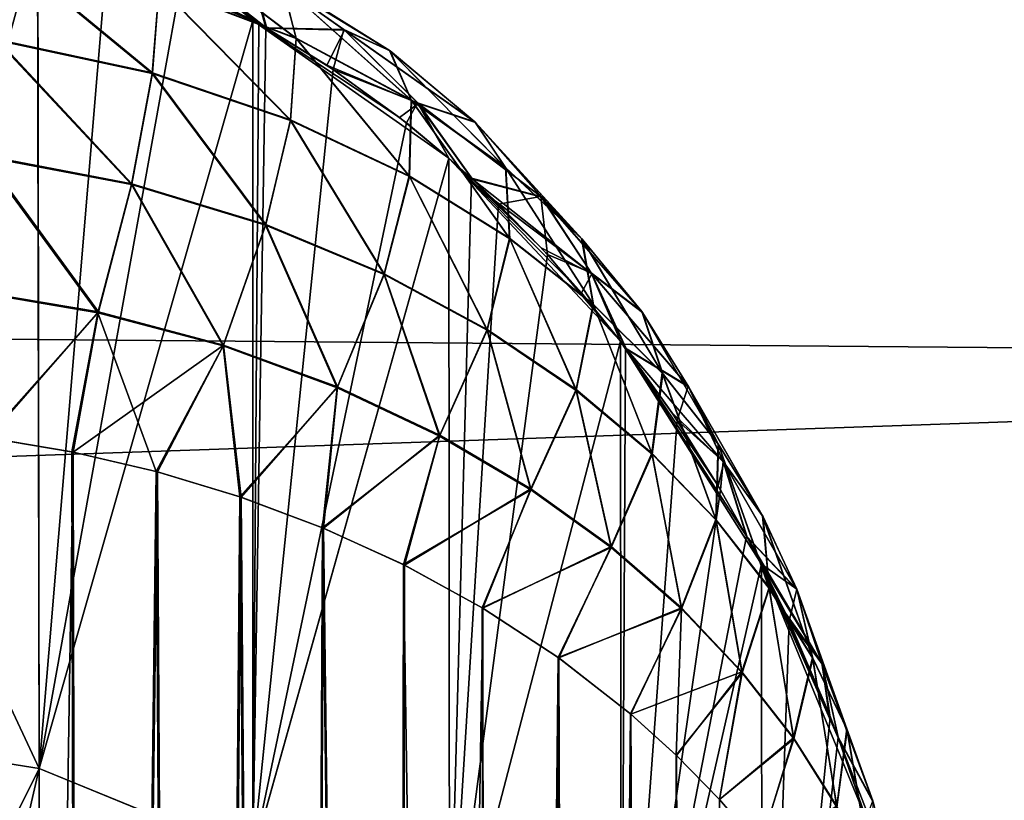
# Model space of a CAD drawing. Header units: millimetres. Extents: x -25 to 64, y -3 to 358.
# Tile 226 of 256: x 60.6 to 61.445, y 120.618 to 121.287. Entities that reach past the tile are written whole.
import ezdxf

# ---------------------------------------------------------------- set-up
doc = ezdxf.new("R2010")
doc.units = ezdxf.units.MM
doc.header["$LTSCALE"] = 52.148148
for name, color, linetype in [('242', 7, 'CONTINUOUS'), ('245', 7, 'CONTINUOUS'), ('298', 7, 'CONTINUOUS'), ('299', 7, 'CONTINUOUS'), ('300', 7, 'CONTINUOUS'), ('302', 7, 'CONTINUOUS'), ('304', 7, 'CONTINUOUS')]:
    doc.layers.add(name, color=color, linetype=linetype)

msp = doc.modelspace()

# ---------------------------------------------------------------- linework, layer by layer
at = {"layer": '242', "color": 7, "linetype": 'CONTINUOUS', "true_color": 0xaaaaaa}
for points in [[(40.9, 121.18078, -8.52285), (40.9, 122.00738, -7.24998), (62.90883, 121.87443, -7.47553), (40.9, 121.18078, -8.52285)], [(62.90883, 120.99335, -8.77503), (40.9, 121.18078, -8.52285), (62.90883, 121.87443, -7.47553), (62.90883, 120.99335, -8.77503)], [(40.9, 120.22564, -9.70235), (40.9, 121.18078, -8.52285), (62.90883, 120.99335, -8.77503), (40.9, 120.22564, -9.70235)], [(62.90883, 119.97693, -9.97164), (40.9, 120.22564, -9.70235), (62.90883, 120.99335, -8.77503), (62.90883, 119.97693, -9.97164)]]:
    msp.add_3dface(points, dxfattribs=at)
at = {"layer": '245', "color": 7, "linetype": 'CONTINUOUS', "true_color": 0xaaaaaa}
for points in [[(40.9, 122.00738, 7.24998), (40.9, 121.18078, 8.52285), (62.90883, 121.87443, 7.47553), (40.9, 122.00738, 7.24998)], [(62.90883, 121.87443, 7.47553), (40.9, 121.18078, 8.52285), (62.90883, 120.99335, 8.77503), (62.90883, 121.87443, 7.47553)], [(40.9, 121.18078, 8.52285), (40.9, 120.22564, 9.70235), (62.90883, 120.99335, 8.77503), (40.9, 121.18078, 8.52285)], [(62.90883, 120.99335, 8.77503), (40.9, 120.22564, 9.70235), (62.90883, 119.97693, 9.97164), (62.90883, 120.99335, 8.77503)]]:
    msp.add_3dface(points, dxfattribs=at)
at = {"layer": '298', "color": 7, "linetype": 'CONTINUOUS', "true_color": 0xaaaaaa}
for points in [[(60.65629, 115.96653, 5.0334), (60.57164, 120.92873, 5.01484), (60.56721, 115.95706, 5.01408), (60.65629, 115.96653, 5.0334)], [(60.64443, 120.91646, 5.03033), (60.57164, 120.92873, 5.01484), (60.65629, 115.96653, 5.0334), (60.64443, 120.91646, 5.03033)], [(60.71681, 120.89961, 5.05151), (60.64443, 120.91646, 5.03033), (60.65629, 115.96653, 5.0334), (60.71681, 120.89961, 5.05151)], [(60.74621, 115.98049, 5.06184), (60.71681, 120.89961, 5.05151), (60.65629, 115.96653, 5.0334), (60.74621, 115.98049, 5.06184)], [(60.78858, 120.87803, 5.07859), (60.71681, 120.89961, 5.05151), (60.74621, 115.98049, 5.06184), (60.78858, 120.87803, 5.07859)], [(60.82959, 115.99741, 5.09698), (60.78858, 120.87803, 5.07859), (60.74621, 115.98049, 5.06184), (60.82959, 115.99741, 5.09698)], [(60.85943, 120.85149, 5.11179), (60.78858, 120.87803, 5.07859), (60.83476, 115.99859, 5.09945), (60.85943, 120.85149, 5.11179)], [(60.83476, 115.99859, 5.09945), (60.78858, 120.87803, 5.07859), (60.82959, 115.99741, 5.09698), (60.83476, 115.99859, 5.09945)], [(60.92022, 116.02049, 5.14597), (60.85943, 120.85149, 5.11179), (60.83476, 115.99859, 5.09945), (60.92022, 116.02049, 5.14597)], [(60.92895, 120.8198, 5.15134), (60.85943, 120.85149, 5.11179), (60.92022, 116.02049, 5.14597), (60.92895, 120.8198, 5.15134)], [(61.00173, 116.04604, 5.2013), (60.92895, 120.8198, 5.15134), (60.92022, 116.02049, 5.14597), (61.00173, 116.04604, 5.2013)], [(60.99661, 120.78276, 5.19747), (60.92895, 120.8198, 5.15134), (61.00173, 116.04604, 5.2013), (60.99661, 120.78276, 5.19747)], [(61.06178, 120.74016, 5.2503), (60.99661, 120.78276, 5.19747), (61.01197, 116.04961, 5.20912), (61.06178, 120.74016, 5.2503)], [(61.01197, 116.04961, 5.20912), (60.99661, 120.78276, 5.19747), (61.00173, 116.04604, 5.2013), (61.01197, 116.04961, 5.20912)], [(61.07846, 116.0749, 5.26536), (61.06178, 120.74016, 5.2503), (61.01197, 116.04961, 5.20912), (61.07846, 116.0749, 5.26536)], [(61.12377, 120.69187, 5.30995), (61.06178, 120.74016, 5.2503), (61.07846, 116.0749, 5.26536), (61.12377, 120.69187, 5.30995)], [(61.14929, 116.10663, 5.33776), (61.12377, 120.69187, 5.30995), (61.07846, 116.0749, 5.26536), (61.14929, 116.10663, 5.33776)], [(61.16293, 120.65648, 5.35352), (61.12377, 120.69187, 5.30995), (61.14929, 116.10663, 5.33776), (61.16293, 120.65648, 5.35352)], [(61.21304, 116.14073, 5.41779), (61.16293, 120.65648, 5.35352), (61.14929, 116.10663, 5.33776), (61.21304, 116.14073, 5.41779)], [(61.20006, 120.6185, 5.40009), (61.16293, 120.65648, 5.35352), (61.21304, 116.14073, 5.41779), (61.20006, 120.6185, 5.40009)], [(61.23491, 120.57799, 5.44962), (61.20006, 120.6185, 5.40009), (61.21304, 116.14073, 5.41779), (61.23491, 120.57799, 5.44962)]]:
    msp.add_3dface(points, dxfattribs=at)
at = {"layer": '299', "color": 7, "linetype": 'CONTINUOUS', "true_color": 0xaaaaaa}
for points in [[(60.42618, 121.05153, 6.3771), (60.42618, 121.39113, 5.71597), (60.61494, 121.36206, 5.72332), (60.42618, 121.05153, 6.3771)], [(60.54476, 121.3783, -5.71915), (60.42618, 121.05153, -6.3771), (60.61532, 121.36203, -5.72319), (60.54476, 121.3783, -5.71915)], [(60.61637, 120.64491, 7.02277), (60.42618, 121.05153, 6.3771), (60.61494, 121.36206, 5.72332), (60.61637, 120.64491, 7.02277)], [(60.42618, 121.05153, -6.3771), (60.42618, 120.67537, -7.01812), (60.61532, 121.36203, -5.72319), (60.42618, 121.05153, -6.3771)], [(60.61532, 121.36203, -5.72319), (60.42618, 120.67537, -7.01812), (60.61637, 120.64488, -7.02282), (60.61532, 121.36203, -5.72319)], [(60.61637, 120.64491, 7.02277), (60.61494, 121.36206, 5.72332), (60.79982, 121.28651, 5.74174), (60.61637, 120.64491, 7.02277)], [(60.79982, 121.28651, 5.74174), (60.61494, 121.36206, 5.72332), (60.79745, 121.28781, 5.74142), (60.79982, 121.28651, 5.74174)], [(60.61532, 121.36203, -5.72319), (60.61637, 120.64488, -7.02282), (60.67475, 121.34311, -5.72785), (60.61532, 121.36203, -5.72319)], [(60.67475, 121.34311, -5.72785), (60.61637, 120.64488, -7.02282), (60.73759, 121.31764, -5.73411), (60.67475, 121.34311, -5.72785)], [(60.73759, 121.31764, -5.73411), (60.61637, 120.64488, -7.02282), (60.79978, 121.28653, -5.74172), (60.73759, 121.31764, -5.73411)], [(60.79978, 121.28653, -5.74172), (60.61637, 120.64488, -7.02282), (60.79986, 120.56988, -7.02981), (60.79978, 121.28653, -5.74172)], [(60.79986, 120.56995, 7.0297), (60.61637, 120.64491, 7.02277), (60.79982, 121.28651, 5.74174), (60.79986, 120.56995, 7.0297)], [(60.79978, 121.28653, -5.74172), (60.79986, 120.56988, -7.02981), (60.80488, 121.28371, -5.74241), (60.79978, 121.28653, -5.74172)], [(60.79986, 120.56995, 7.0297), (60.79982, 121.28651, 5.74174), (60.96785, 121.16853, 5.77028), (60.79986, 120.56995, 7.0297)], [(60.96785, 121.16853, 5.77028), (60.79982, 121.28651, 5.74174), (60.92558, 121.20339, 5.76193), (60.96785, 121.16853, 5.77028)], [(60.92558, 121.20339, 5.76193), (60.79982, 121.28651, 5.74174), (60.86337, 121.24815, 5.75104), (60.92558, 121.20339, 5.76193)], [(60.86337, 121.24815, 5.75104), (60.79982, 121.28651, 5.74174), (60.8117, 121.27986, 5.74336), (60.86337, 121.24815, 5.75104)], [(60.80488, 121.28371, -5.74241), (60.79986, 120.56988, -7.02981), (60.81102, 121.28025, -5.74326), (60.80488, 121.28371, -5.74241)], [(60.81102, 121.28025, -5.74326), (60.79986, 120.56988, -7.02981), (60.86879, 121.24453, -5.75194), (60.81102, 121.28025, -5.74326)], [(60.86879, 121.24453, -5.75194), (60.79986, 120.56988, -7.02981), (60.93162, 121.19868, -5.76302), (60.86879, 121.24453, -5.75194)], [(60.93162, 121.19868, -5.76302), (60.79986, 120.56988, -7.02981), (60.96785, 121.16855, -5.77026), (60.93162, 121.19868, -5.76302)], [(60.96785, 121.16855, -5.77026), (60.79986, 120.56988, -7.02981), (60.96846, 120.44998, -7.0434), (60.96785, 121.16855, -5.77026)], [(60.96846, 120.44988, 7.04356), (60.79986, 120.56995, 7.0297), (60.96785, 121.16853, 5.77028), (60.96846, 120.44988, 7.04356)], [(60.96785, 121.16855, -5.77026), (60.96846, 120.44998, -7.0434), (60.98728, 121.15117, -5.77441), (60.96785, 121.16855, -5.77026)], [(60.96846, 120.44988, 7.04356), (60.96785, 121.16853, 5.77028), (61.11517, 121.01137, 5.80741), (60.96846, 120.44988, 7.04356)], [(61.11517, 121.01137, 5.80741), (60.96785, 121.16853, 5.77028), (61.0817, 121.05278, 5.79774), (61.11517, 121.01137, 5.80741)], [(61.0817, 121.05278, 5.79774), (60.96785, 121.16853, 5.77028), (61.0473, 121.09154, 5.78856), (61.0817, 121.05278, 5.79774)], [(61.0473, 121.09154, 5.78856), (60.96785, 121.16853, 5.77028), (60.9882, 121.15033, 5.77459), (61.0473, 121.09154, 5.78856)], [(60.98728, 121.15117, -5.77441), (60.96846, 120.44998, -7.0434), (61.0107, 121.12902, -5.77969), (60.98728, 121.15117, -5.77441)], [(61.00805, 121.13162, 5.77902), (61.0473, 121.09154, 5.78856), (60.9882, 121.15033, 5.77459), (61.00805, 121.13162, 5.77902)], [(61.0107, 121.12902, -5.77969), (60.96846, 120.44998, -7.0434), (61.05255, 121.08585, -5.78992), (61.0107, 121.12902, -5.77969)], [(61.05255, 121.08585, -5.78992), (60.96846, 120.44998, -7.0434), (61.11521, 121.01133, -5.80742), (61.05255, 121.08585, -5.78992)], [(60.42618, 120.67537, 7.01812), (60.42618, 121.05153, 6.3771), (60.61637, 120.64491, 7.02277), (60.42618, 120.67537, 7.01812)], [(61.1159, 120.29143, 7.05942), (60.96846, 120.44988, 7.04356), (61.11517, 121.01137, 5.80741), (61.1159, 120.29143, 7.05942)], [(61.11521, 121.01133, -5.80742), (60.96846, 120.44998, -7.0434), (61.1159, 120.2914, -7.05947), (61.11521, 121.01133, -5.80742)], [(61.1159, 120.29143, 7.05942), (61.11517, 121.01137, 5.80741), (61.23625, 120.82011, 5.85131), (61.1159, 120.29143, 7.05942)], [(61.23625, 120.82011, 5.85131), (61.11517, 121.01137, 5.80741), (61.22398, 120.84334, 5.84606), (61.23625, 120.82011, 5.85131)], [(61.22398, 120.84334, 5.84606), (61.11517, 121.01137, 5.80741), (61.19904, 120.8874, 5.83604), (61.22398, 120.84334, 5.84606)], [(61.19904, 120.8874, 5.83604), (61.11517, 121.01137, 5.80741), (61.15935, 120.95017, 5.82159), (61.19904, 120.8874, 5.83604)], [(61.15935, 120.95017, 5.82159), (61.11517, 121.01137, 5.80741), (61.12035, 121.00461, 5.80898), (61.15935, 120.95017, 5.82159)], [(61.11521, 121.01133, -5.80742), (61.1159, 120.2914, -7.05947), (61.11968, 121.00549, -5.80878), (61.11521, 121.01133, -5.80742)], [(61.11968, 121.00549, -5.80878), (61.1159, 120.2914, -7.05947), (61.16376, 120.94358, -5.82313), (61.11968, 121.00549, -5.80878)], [(61.16376, 120.94358, -5.82313), (61.1159, 120.2914, -7.05947), (61.20116, 120.88382, -5.83683), (61.16376, 120.94358, -5.82313)], [(61.20116, 120.88382, -5.83683), (61.1159, 120.2914, -7.05947), (61.22349, 120.84426, -5.84583), (61.20116, 120.88382, -5.83683)], [(61.22349, 120.84426, -5.84583), (61.1159, 120.2914, -7.05947), (61.23626, 120.8201, -5.85129), (61.22349, 120.84426, -5.84583)], [(61.23667, 120.09978, 7.07692), (61.1159, 120.29143, 7.05942), (61.23625, 120.82011, 5.85131), (61.23667, 120.09978, 7.07692)], [(61.23626, 120.8201, -5.85129), (61.1159, 120.2914, -7.05947), (61.23667, 120.0997, -7.07703), (61.23626, 120.8201, -5.85129)], [(61.23667, 120.09978, 7.07692), (61.23625, 120.82011, 5.85131), (61.32615, 120.6018, 5.89962), (61.23667, 120.09978, 7.07692)], [(61.32615, 120.6018, 5.89962), (61.23625, 120.82011, 5.85131), (61.30228, 120.67076, 5.88456), (61.32615, 120.6018, 5.89962)], [(61.30228, 120.67076, 5.88456), (61.23625, 120.82011, 5.85131), (61.2939, 120.69261, 5.87975), (61.30228, 120.67076, 5.88456)], [(61.2939, 120.69261, 5.87975), (61.23625, 120.82011, 5.85131), (61.25695, 120.77819, 5.86071), (61.2939, 120.69261, 5.87975)], [(61.23626, 120.8201, -5.85129), (61.23667, 120.0997, -7.07703), (61.25999, 120.77168, -5.86217), (61.23626, 120.8201, -5.85129)], [(61.25999, 120.77168, -5.86217), (61.23667, 120.0997, -7.07703), (61.29527, 120.68912, -5.88051), (61.25999, 120.77168, -5.86217)], [(61.29527, 120.68912, -5.88051), (61.23667, 120.0997, -7.07703), (61.30192, 120.67173, -5.88434), (61.29527, 120.68912, -5.88051)], [(60.42618, 120.67537, -7.01812), (60.42618, 120.26382, -7.63702), (60.61637, 120.64488, -7.02282), (60.42618, 120.67537, -7.01812)], [(60.42618, 120.26383, 7.63702), (60.42618, 120.67537, 7.01812), (60.61637, 120.64491, 7.02277), (60.42618, 120.26383, 7.63702)], [(61.30192, 120.67173, -5.88434), (61.23667, 120.0997, -7.07703), (61.32614, 120.60184, -5.89959), (61.30192, 120.67173, -5.88434)], [(60.61637, 119.78795, 8.23238), (60.42618, 120.26383, 7.63702), (60.61637, 120.64491, 7.02277), (60.61637, 119.78795, 8.23238)], [(60.42618, 120.26382, -7.63702), (60.42618, 119.8182, -8.23185), (60.61637, 120.64488, -7.02282), (60.42618, 120.26382, -7.63702)], [(60.61637, 120.64488, -7.02282), (60.42618, 119.8182, -8.23185), (60.61637, 119.78792, -8.23242), (60.61637, 120.64488, -7.02282)], [(60.61637, 119.78795, 8.23238), (60.61637, 120.64491, 7.02277), (60.79986, 120.56995, 7.0297), (60.61637, 119.78795, 8.23238)], [(60.61637, 120.64488, -7.02282), (60.61637, 119.78792, -8.23242), (60.79986, 120.56988, -7.02981), (60.61637, 120.64488, -7.02282)]]:
    msp.add_3dface(points, dxfattribs=at)
at = {"layer": '300', "color": 7, "linetype": 'CONTINUOUS', "true_color": 0xaaaaaa}
for points in [[(60.57269, 120.92863, -5.01502), (60.64558, 120.91623, -5.03062), (60.56703, 115.95704, -5.01405), (60.57269, 120.92863, -5.01502)], [(60.56703, 115.95704, -5.01405), (60.64558, 120.91623, -5.03062), (60.6562, 115.96652, -5.03338), (60.56703, 115.95704, -5.01405)], [(60.64558, 120.91623, -5.03062), (60.71801, 120.89929, -5.05191), (60.6562, 115.96652, -5.03338), (60.64558, 120.91623, -5.03062)], [(60.6562, 115.96652, -5.03338), (60.71801, 120.89929, -5.05191), (60.74622, 115.9805, -5.06185), (60.6562, 115.96652, -5.03338)], [(60.71801, 120.89929, -5.05191), (60.78973, 120.87763, -5.07907), (60.74622, 115.9805, -5.06185), (60.71801, 120.89929, -5.05191)], [(60.74622, 115.9805, -5.06185), (60.78973, 120.87763, -5.07907), (60.8284, 115.99715, -5.09641), (60.74622, 115.9805, -5.06185)], [(60.78973, 120.87763, -5.07907), (60.86045, 120.85107, -5.11232), (60.8284, 115.99715, -5.09641), (60.78973, 120.87763, -5.07907)], [(60.8284, 115.99715, -5.09641), (60.86045, 120.85107, -5.11232), (60.83483, 115.99861, -5.09949), (60.8284, 115.99715, -5.09641)], [(60.83483, 115.99861, -5.09949), (60.86045, 120.85107, -5.11232), (60.92028, 116.0205, -5.146), (60.83483, 115.99861, -5.09949)], [(60.86045, 120.85107, -5.11232), (60.92978, 120.81939, -5.15187), (60.92028, 116.0205, -5.146), (60.86045, 120.85107, -5.11232)], [(60.92978, 120.81939, -5.15187), (60.99724, 120.78238, -5.19794), (60.92028, 116.0205, -5.146), (60.92978, 120.81939, -5.15187)], [(60.92028, 116.0205, -5.146), (60.99724, 120.78238, -5.19794), (61.00175, 116.04605, -5.20131), (60.92028, 116.0205, -5.146)], [(60.99724, 120.78238, -5.19794), (61.06224, 120.73983, -5.25071), (61.00175, 116.04605, -5.20131), (60.99724, 120.78238, -5.19794)], [(61.00175, 116.04605, -5.20131), (61.06224, 120.73983, -5.25071), (61.01122, 116.04935, -5.20854), (61.00175, 116.04605, -5.20131)], [(61.01122, 116.04935, -5.20854), (61.06224, 120.73983, -5.25071), (61.07844, 116.07489, -5.26534), (61.01122, 116.04935, -5.20854)], [(61.06224, 120.73983, -5.25071), (61.12409, 120.69159, -5.31029), (61.07844, 116.07489, -5.26534), (61.06224, 120.73983, -5.25071)], [(61.07844, 116.07489, -5.26534), (61.12409, 120.69159, -5.31029), (61.14804, 116.10602, -5.33635), (61.07844, 116.07489, -5.26534)], [(61.12409, 120.69159, -5.31029), (61.16318, 120.65623, -5.35382), (61.14804, 116.10602, -5.33635), (61.12409, 120.69159, -5.31029)], [(61.14804, 116.10602, -5.33635), (61.16318, 120.65623, -5.35382), (61.14926, 116.10661, -5.33772), (61.14804, 116.10602, -5.33635)], [(61.16318, 120.65623, -5.35382), (61.20027, 120.61829, -5.40036), (61.14926, 116.10661, -5.33772), (61.16318, 120.65623, -5.35382)], [(61.14926, 116.10661, -5.33772), (61.20027, 120.61829, -5.40036), (61.213, 116.14071, -5.41774), (61.14926, 116.10661, -5.33772)], [(61.20027, 120.61829, -5.40036), (61.23508, 120.57779, -5.44987), (61.213, 116.14071, -5.41774), (61.20027, 120.61829, -5.40036)]]:
    msp.add_3dface(points, dxfattribs=at)
at = {"layer": '302', "color": 7, "linetype": 'CONTINUOUS', "true_color": 0xaaaaaa}
for points in [[(60.82532, 121.31701, 5.45702), (60.7128, 121.36514, 5.40336), (60.83708, 121.27101, 5.3399), (60.82532, 121.31701, 5.45702)], [(60.83708, 121.27101, 5.3399), (60.7128, 121.36514, 5.40336), (60.71938, 121.31578, 5.2875), (60.83708, 121.27101, 5.3399)], [(60.71347, 121.24105, 5.18618), (60.58386, 121.34772, 5.25049), (60.57961, 121.26948, 5.152), (60.71347, 121.24105, 5.18618)], [(60.71938, 121.31578, 5.2875), (60.58386, 121.34772, 5.25049), (60.71347, 121.24105, 5.18618), (60.71938, 121.31578, 5.2875)], [(60.8117, 121.27986, 5.74336), (60.7318, 121.32029, 5.73336), (60.74209, 121.33484, 5.68977), (60.8117, 121.27986, 5.74336)], [(60.8117, 121.27986, 5.74336), (60.74209, 121.33484, 5.68977), (60.79607, 121.33661, 5.57822), (60.8117, 121.27986, 5.74336)], [(60.8785, 121.27827, 5.63968), (60.8117, 121.27986, 5.74336), (60.79607, 121.33661, 5.57822), (60.8785, 121.27827, 5.63968)], [(60.8785, 121.27827, 5.63968), (60.79607, 121.33661, 5.57822), (60.91751, 121.26038, 5.52078), (60.8785, 121.27827, 5.63968)], [(60.91751, 121.26038, 5.52078), (60.79607, 121.33661, 5.57822), (60.82532, 121.31701, 5.45702), (60.91751, 121.26038, 5.52078)], [(60.83201, 121.20085, 5.23508), (60.71938, 121.31578, 5.2875), (60.71347, 121.24105, 5.18618), (60.83201, 121.20085, 5.23508)], [(60.83708, 121.27101, 5.3399), (60.71938, 121.31578, 5.2875), (60.83201, 121.20085, 5.23508), (60.83708, 121.27101, 5.3399)], [(60.79982, 121.28651, 5.74174), (60.79745, 121.28781, 5.74142), (60.7318, 121.32029, 5.73336), (60.79982, 121.28651, 5.74174)], [(60.79982, 121.28651, 5.74174), (60.7318, 121.32029, 5.73336), (60.8117, 121.27986, 5.74336), (60.79982, 121.28651, 5.74174)], [(60.91751, 121.26038, 5.52078), (60.82532, 121.31701, 5.45702), (60.93593, 121.21794, 5.40283), (60.91751, 121.26038, 5.52078)], [(60.93593, 121.21794, 5.40283), (60.82532, 121.31701, 5.45702), (60.83708, 121.27101, 5.3399), (60.93593, 121.21794, 5.40283)], [(60.86337, 121.24815, 5.75104), (60.8117, 121.27986, 5.74336), (60.8785, 121.27827, 5.63968), (60.86337, 121.24815, 5.75104)], [(60.93409, 121.15264, 5.29456), (60.83708, 121.27101, 5.3399), (60.83201, 121.20085, 5.23508), (60.93409, 121.15264, 5.29456)], [(60.93593, 121.21794, 5.40283), (60.83708, 121.27101, 5.3399), (60.93409, 121.15264, 5.29456), (60.93593, 121.21794, 5.40283)], [(60.94197, 121.2152, 5.70605), (60.86337, 121.24815, 5.75104), (60.8785, 121.27827, 5.63968), (60.94197, 121.2152, 5.70605)], [(60.94197, 121.2152, 5.70605), (60.8785, 121.27827, 5.63968), (60.99079, 121.19895, 5.59034), (60.94197, 121.2152, 5.70605)], [(60.99079, 121.19895, 5.59034), (60.8785, 121.27827, 5.63968), (60.91751, 121.26038, 5.52078), (60.99079, 121.19895, 5.59034)], [(60.69562, 121.14571, 5.10585), (60.57961, 121.26948, 5.152), (60.56843, 121.16991, 5.07589), (60.69562, 121.14571, 5.10585)], [(60.71347, 121.24105, 5.18618), (60.57961, 121.26948, 5.152), (60.69562, 121.14571, 5.10585), (60.71347, 121.24105, 5.18618)], [(60.99079, 121.19895, 5.59034), (60.91751, 121.26038, 5.52078), (61.01698, 121.15992, 5.47234), (60.99079, 121.19895, 5.59034)], [(61.01698, 121.15992, 5.47234), (60.91751, 121.26038, 5.52078), (60.93593, 121.21794, 5.40283), (61.01698, 121.15992, 5.47234)], [(60.92558, 121.20339, 5.76193), (60.86337, 121.24815, 5.75104), (60.94197, 121.2152, 5.70605), (60.92558, 121.20339, 5.76193)], [(60.81068, 121.111, 5.14927), (60.71347, 121.24105, 5.18618), (60.69562, 121.14571, 5.10585), (60.81068, 121.111, 5.14927)], [(60.83201, 121.20085, 5.23508), (60.71347, 121.24105, 5.18618), (60.81068, 121.111, 5.14927), (60.83201, 121.20085, 5.23508)], [(60.96785, 121.16853, 5.77028), (60.92558, 121.20339, 5.76193), (60.94197, 121.2152, 5.70605), (60.96785, 121.16853, 5.77028)], [(61.02031, 121.09927, 5.36116), (60.93593, 121.21794, 5.40283), (60.93409, 121.15264, 5.29456), (61.02031, 121.09927, 5.36116)], [(61.01698, 121.15992, 5.47234), (60.93593, 121.21794, 5.40283), (61.02031, 121.09927, 5.36116), (61.01698, 121.15992, 5.47234)], [(60.9882, 121.15033, 5.77459), (60.96785, 121.16853, 5.77028), (60.94197, 121.2152, 5.70605), (60.9882, 121.15033, 5.77459)], [(60.9882, 121.15033, 5.77459), (60.94197, 121.2152, 5.70605), (61.04769, 121.13486, 5.66277), (60.9882, 121.15033, 5.77459)], [(61.04769, 121.13486, 5.66277), (60.94197, 121.2152, 5.70605), (60.99079, 121.19895, 5.59034), (61.04769, 121.13486, 5.66277)], [(60.91242, 121.06864, 5.20292), (60.83201, 121.20085, 5.23508), (60.81068, 121.111, 5.14927), (60.91242, 121.06864, 5.20292)], [(60.93409, 121.15264, 5.29456), (60.83201, 121.20085, 5.23508), (60.91242, 121.06864, 5.20292), (60.93409, 121.15264, 5.29456)], [(61.04769, 121.13486, 5.66277), (60.99079, 121.19895, 5.59034), (61.0823, 121.09894, 5.54561), (61.04769, 121.13486, 5.66277)], [(61.0823, 121.09894, 5.54561), (60.99079, 121.19895, 5.59034), (61.01698, 121.15992, 5.47234), (61.0823, 121.09894, 5.54561)], [(60.66678, 121.03589, 5.05149), (60.56843, 121.16991, 5.07589), (60.55092, 121.05535, 5.02696), (60.66678, 121.03589, 5.05149)], [(60.69562, 121.14571, 5.10585), (60.56843, 121.16991, 5.07589), (60.66678, 121.03589, 5.05149), (60.69562, 121.14571, 5.10585)], [(61.00098, 121.02088, 5.26402), (60.93409, 121.15264, 5.29456), (60.91242, 121.06864, 5.20292), (61.00098, 121.02088, 5.26402)], [(61.02031, 121.09927, 5.36116), (60.93409, 121.15264, 5.29456), (61.00098, 121.02088, 5.26402), (61.02031, 121.09927, 5.36116)], [(61.0823, 121.09894, 5.54561), (61.01698, 121.15992, 5.47234), (61.09222, 121.04253, 5.43235), (61.0823, 121.09894, 5.54561)], [(61.09222, 121.04253, 5.43235), (61.01698, 121.15992, 5.47234), (61.02031, 121.09927, 5.36116), (61.09222, 121.04253, 5.43235)], [(60.77424, 121.00733, 5.08773), (60.69562, 121.14571, 5.10585), (60.66678, 121.03589, 5.05149), (60.77424, 121.00733, 5.08773)], [(60.81068, 121.111, 5.14927), (60.69562, 121.14571, 5.10585), (60.77424, 121.00733, 5.08773), (60.81068, 121.111, 5.14927)], [(61.00805, 121.13162, 5.77902), (60.9882, 121.15033, 5.77459), (61.09064, 121.06924, 5.7361), (61.00805, 121.13162, 5.77902)], [(61.09064, 121.06924, 5.7361), (60.9882, 121.15033, 5.77459), (61.04769, 121.13486, 5.66277), (61.09064, 121.06924, 5.7361)], [(61.0473, 121.09154, 5.78856), (61.00805, 121.13162, 5.77902), (61.09064, 121.06924, 5.7361), (61.0473, 121.09154, 5.78856)], [(61.09064, 121.06924, 5.7361), (61.04769, 121.13486, 5.66277), (61.13399, 121.0361, 5.62072), (61.09064, 121.06924, 5.7361)], [(61.13399, 121.0361, 5.62072), (61.04769, 121.13486, 5.66277), (61.0823, 121.09894, 5.54561), (61.13399, 121.0361, 5.62072)], [(60.87212, 120.97152, 5.13349), (60.81068, 121.111, 5.14927), (60.77424, 121.00733, 5.08773), (60.87212, 120.97152, 5.13349)], [(60.91242, 121.06864, 5.20292), (60.81068, 121.111, 5.14927), (60.87212, 120.97152, 5.13349), (60.91242, 121.06864, 5.20292)], [(61.07726, 120.96923, 5.33039), (61.02031, 121.09927, 5.36116), (61.00098, 121.02088, 5.26402), (61.07726, 120.96923, 5.33039)], [(61.09222, 121.04253, 5.43235), (61.02031, 121.09927, 5.36116), (61.07726, 120.96923, 5.33039), (61.09222, 121.04253, 5.43235)], [(61.13399, 121.0361, 5.62072), (61.0823, 121.09894, 5.54561), (61.15143, 120.98344, 5.50631), (61.13399, 121.0361, 5.62072)], [(61.15143, 120.98344, 5.50631), (61.0823, 121.09894, 5.54561), (61.09222, 121.04253, 5.43235), (61.15143, 120.98344, 5.50631)], [(61.0817, 121.05278, 5.79774), (61.0473, 121.09154, 5.78856), (61.09064, 121.06924, 5.7361), (61.0817, 121.05278, 5.79774)], [(60.96008, 120.93005, 5.18676), (60.91242, 121.06864, 5.20292), (60.87212, 120.97152, 5.13349), (60.96008, 120.93005, 5.18676)], [(61.00098, 121.02088, 5.26402), (60.91242, 121.06864, 5.20292), (60.96008, 120.93005, 5.18676), (61.00098, 121.02088, 5.26402)], [(61.11517, 121.01137, 5.80741), (61.0817, 121.05278, 5.79774), (61.09064, 121.06924, 5.7361), (61.11517, 121.01137, 5.80741)], [(61.12035, 121.00461, 5.80898), (61.11517, 121.01137, 5.80741), (61.09064, 121.06924, 5.7361), (61.12035, 121.00461, 5.80898)], [(61.12035, 121.00461, 5.80898), (61.09064, 121.06924, 5.7361), (61.17397, 120.97212, 5.6964), (61.12035, 121.00461, 5.80898)], [(61.17397, 120.97212, 5.6964), (61.09064, 121.06924, 5.7361), (61.13399, 121.0361, 5.62072), (61.17397, 120.97212, 5.6964)], [(60.57164, 120.92873, 5.01484), (60.66678, 121.03589, 5.05149), (60.55092, 121.05535, 5.02696), (60.57164, 120.92873, 5.01484)], [(60.57164, 120.92873, 5.01484), (60.64443, 120.91646, 5.03033), (60.66678, 121.03589, 5.05149), (60.57164, 120.92873, 5.01484)], [(60.64443, 120.91646, 5.03033), (60.71681, 120.89961, 5.05151), (60.66678, 121.03589, 5.05149), (60.64443, 120.91646, 5.03033)], [(60.71681, 120.89961, 5.05151), (60.77424, 121.00733, 5.08773), (60.66678, 121.03589, 5.05149), (60.71681, 120.89961, 5.05151)], [(61.14232, 120.91464, 5.40046), (61.09222, 121.04253, 5.43235), (61.07726, 120.96923, 5.33039), (61.14232, 120.91464, 5.40046)], [(61.15143, 120.98344, 5.50631), (61.09222, 121.04253, 5.43235), (61.14232, 120.91464, 5.40046), (61.15143, 120.98344, 5.50631)], [(61.17397, 120.97212, 5.6964), (61.13399, 121.0361, 5.62072), (61.19948, 120.92274, 5.58181), (61.17397, 120.97212, 5.6964)], [(61.19948, 120.92274, 5.58181), (61.13399, 121.0361, 5.62072), (61.15143, 120.98344, 5.50631), (61.19948, 120.92274, 5.58181)], [(61.03832, 120.88409, 5.24587), (61.00098, 121.02088, 5.26402), (60.96008, 120.93005, 5.18676), (61.03832, 120.88409, 5.24587)], [(61.07726, 120.96923, 5.33039), (61.00098, 121.02088, 5.26402), (61.03832, 120.88409, 5.24587), (61.07726, 120.96923, 5.33039)], [(60.71681, 120.89961, 5.05151), (60.78858, 120.87803, 5.07859), (60.77424, 121.00733, 5.08773), (60.71681, 120.89961, 5.05151)], [(60.78858, 120.87803, 5.07859), (60.87212, 120.97152, 5.13349), (60.77424, 121.00733, 5.08773), (60.78858, 120.87803, 5.07859)], [(61.15935, 120.95017, 5.82159), (61.12035, 121.00461, 5.80898), (61.20379, 120.90734, 5.7718), (61.15935, 120.95017, 5.82159)], [(61.20379, 120.90734, 5.7718), (61.12035, 121.00461, 5.80898), (61.17397, 120.97212, 5.6964), (61.20379, 120.90734, 5.7718)], [(61.19725, 120.85783, 5.47302), (61.15143, 120.98344, 5.50631), (61.14232, 120.91464, 5.40046), (61.19725, 120.85783, 5.47302)], [(61.19948, 120.92274, 5.58181), (61.15143, 120.98344, 5.50631), (61.19725, 120.85783, 5.47302), (61.19948, 120.92274, 5.58181)], [(60.78858, 120.87803, 5.07859), (60.85943, 120.85149, 5.11179), (60.87212, 120.97152, 5.13349), (60.78858, 120.87803, 5.07859)], [(60.85943, 120.85149, 5.11179), (60.96008, 120.93005, 5.18676), (60.87212, 120.97152, 5.13349), (60.85943, 120.85149, 5.11179)], [(61.10729, 120.83451, 5.30948), (61.07726, 120.96923, 5.33039), (61.03832, 120.88409, 5.24587), (61.10729, 120.83451, 5.30948)], [(61.14232, 120.91464, 5.40046), (61.07726, 120.96923, 5.33039), (61.10729, 120.83451, 5.30948), (61.14232, 120.91464, 5.40046)], [(61.20379, 120.90734, 5.7718), (61.17397, 120.97212, 5.6964), (61.23764, 120.8608, 5.65796), (61.20379, 120.90734, 5.7718)], [(61.23764, 120.8608, 5.65796), (61.17397, 120.97212, 5.6964), (61.19948, 120.92274, 5.58181), (61.23764, 120.8608, 5.65796)], [(61.19904, 120.8874, 5.83604), (61.15935, 120.95017, 5.82159), (61.20379, 120.90734, 5.7718), (61.19904, 120.8874, 5.83604)], [(60.85943, 120.85149, 5.11179), (60.92895, 120.8198, 5.15134), (60.96008, 120.93005, 5.18676), (60.85943, 120.85149, 5.11179)], [(60.92895, 120.8198, 5.15134), (61.03832, 120.88409, 5.24587), (60.96008, 120.93005, 5.18676), (60.92895, 120.8198, 5.15134)], [(61.24295, 120.79925, 5.54721), (61.19948, 120.92274, 5.58181), (61.19725, 120.85783, 5.47302), (61.24295, 120.79925, 5.54721)], [(61.23764, 120.8608, 5.65796), (61.19948, 120.92274, 5.58181), (61.24295, 120.79925, 5.54721), (61.23764, 120.8608, 5.65796)], [(61.16754, 120.78203, 5.37653), (61.14232, 120.91464, 5.40046), (61.10729, 120.83451, 5.30948), (61.16754, 120.78203, 5.37653)], [(61.19725, 120.85783, 5.47302), (61.14232, 120.91464, 5.40046), (61.16754, 120.78203, 5.37653), (61.19725, 120.85783, 5.47302)], [(61.22398, 120.84334, 5.84606), (61.19904, 120.8874, 5.83604), (61.20379, 120.90734, 5.7718), (61.22398, 120.84334, 5.84606)], [(61.22398, 120.84334, 5.84606), (61.20379, 120.90734, 5.7718), (61.26697, 120.79795, 5.73411), (61.22398, 120.84334, 5.84606)], [(61.26697, 120.79795, 5.73411), (61.20379, 120.90734, 5.7718), (61.23764, 120.8608, 5.65796), (61.26697, 120.79795, 5.73411)], [(60.92895, 120.8198, 5.15134), (60.99661, 120.78276, 5.19747), (61.03832, 120.88409, 5.24587), (60.92895, 120.8198, 5.15134)], [(60.99661, 120.78276, 5.19747), (61.10729, 120.83451, 5.30948), (61.03832, 120.88409, 5.24587), (60.99661, 120.78276, 5.19747)], [(61.21958, 120.72715, 5.44618), (61.19725, 120.85783, 5.47302), (61.16754, 120.78203, 5.37653), (61.21958, 120.72715, 5.44618)], [(61.24295, 120.79925, 5.54721), (61.19725, 120.85783, 5.47302), (61.21958, 120.72715, 5.44618), (61.24295, 120.79925, 5.54721)], [(61.26697, 120.79795, 5.73411), (61.23764, 120.8608, 5.65796), (61.28023, 120.73926, 5.62235), (61.26697, 120.79795, 5.73411)], [(61.28023, 120.73926, 5.62235), (61.23764, 120.8608, 5.65796), (61.24295, 120.79925, 5.54721), (61.28023, 120.73926, 5.62235)], [(61.23625, 120.82011, 5.85131), (61.22398, 120.84334, 5.84606), (61.28835, 120.73439, 5.8098), (61.23625, 120.82011, 5.85131)], [(61.28835, 120.73439, 5.8098), (61.22398, 120.84334, 5.84606), (61.26697, 120.79795, 5.73411), (61.28835, 120.73439, 5.8098)], [(60.99661, 120.78276, 5.19747), (61.06178, 120.74016, 5.2503), (61.10729, 120.83451, 5.30948), (60.99661, 120.78276, 5.19747)], [(61.06178, 120.74016, 5.2503), (61.16754, 120.78203, 5.37653), (61.10729, 120.83451, 5.30948), (61.06178, 120.74016, 5.2503)], [(61.25695, 120.77819, 5.86071), (61.23625, 120.82011, 5.85131), (61.28835, 120.73439, 5.8098), (61.25695, 120.77819, 5.86071)], [(61.26391, 120.67031, 5.51773), (61.24295, 120.79925, 5.54721), (61.21958, 120.72715, 5.44618), (61.26391, 120.67031, 5.51773)], [(61.28023, 120.73926, 5.62235), (61.24295, 120.79925, 5.54721), (61.26391, 120.67031, 5.51773), (61.28023, 120.73926, 5.62235)], [(61.28835, 120.73439, 5.8098), (61.26697, 120.79795, 5.73411), (61.30976, 120.67814, 5.69793), (61.28835, 120.73439, 5.8098)], [(61.30976, 120.67814, 5.69793), (61.26697, 120.79795, 5.73411), (61.28023, 120.73926, 5.62235), (61.30976, 120.67814, 5.69793)], [(61.06178, 120.74016, 5.2503), (61.12377, 120.69187, 5.30995), (61.16754, 120.78203, 5.37653), (61.06178, 120.74016, 5.2503)], [(61.12377, 120.69187, 5.30995), (61.16293, 120.65648, 5.35352), (61.16754, 120.78203, 5.37653), (61.12377, 120.69187, 5.30995)], [(61.16293, 120.65648, 5.35352), (61.21958, 120.72715, 5.44618), (61.16754, 120.78203, 5.37653), (61.16293, 120.65648, 5.35352)], [(61.2939, 120.69261, 5.87975), (61.25695, 120.77819, 5.86071), (61.28835, 120.73439, 5.8098), (61.2939, 120.69261, 5.87975)], [(61.30097, 120.61186, 5.59065), (61.28023, 120.73926, 5.62235), (61.26391, 120.67031, 5.51773), (61.30097, 120.61186, 5.59065)], [(61.30976, 120.67814, 5.69793), (61.28023, 120.73926, 5.62235), (61.30097, 120.61186, 5.59065), (61.30976, 120.67814, 5.69793)], [(61.30228, 120.67076, 5.88456), (61.2939, 120.69261, 5.87975), (61.28835, 120.73439, 5.8098), (61.30228, 120.67076, 5.88456)], [(61.30228, 120.67076, 5.88456), (61.28835, 120.73439, 5.8098), (61.3321, 120.6161, 5.77355), (61.30228, 120.67076, 5.88456)], [(61.3321, 120.6161, 5.77355), (61.28835, 120.73439, 5.8098), (61.30976, 120.67814, 5.69793), (61.3321, 120.6161, 5.77355)], [(61.16293, 120.65648, 5.35352), (61.20006, 120.6185, 5.40009), (61.21958, 120.72715, 5.44618), (61.16293, 120.65648, 5.35352)], [(61.20006, 120.6185, 5.40009), (61.26391, 120.67031, 5.51773), (61.21958, 120.72715, 5.44618), (61.20006, 120.6185, 5.40009)], [(61.33117, 120.55206, 5.66452), (61.30976, 120.67814, 5.69793), (61.30097, 120.61186, 5.59065), (61.33117, 120.55206, 5.66452)], [(61.3321, 120.6161, 5.77355), (61.30976, 120.67814, 5.69793), (61.33117, 120.55206, 5.66452), (61.3321, 120.6161, 5.77355)], [(61.20006, 120.6185, 5.40009), (61.23491, 120.57799, 5.44962), (61.26391, 120.67031, 5.51773), (61.20006, 120.6185, 5.40009)], [(61.23491, 120.57799, 5.44962), (61.30097, 120.61186, 5.59065), (61.26391, 120.67031, 5.51773), (61.23491, 120.57799, 5.44962)], [(61.32615, 120.6018, 5.89962), (61.30228, 120.67076, 5.88456), (61.34775, 120.55336, 5.84888), (61.32615, 120.6018, 5.89962)], [(61.34775, 120.55336, 5.84888), (61.30228, 120.67076, 5.88456), (61.3321, 120.6161, 5.77355), (61.34775, 120.55336, 5.84888)]]:
    msp.add_3dface(points, dxfattribs=at)
at = {"layer": '304', "color": 7, "linetype": 'CONTINUOUS', "true_color": 0xaaaaaa}
for points in [[(60.83687, 121.27139, -5.34044), (60.71938, 121.31611, -5.28814), (60.71262, 121.36534, -5.40401), (60.83687, 121.27139, -5.34044)], [(60.82492, 121.31729, -5.45754), (60.83687, 121.27139, -5.34044), (60.71262, 121.36534, -5.40401), (60.82492, 121.31729, -5.45754)], [(60.71365, 121.24151, -5.18676), (60.58036, 121.27005, -5.15262), (60.5845, 121.34818, -5.25121), (60.71365, 121.24151, -5.18676)], [(60.71938, 121.31611, -5.28814), (60.71365, 121.24151, -5.18676), (60.5845, 121.34818, -5.25121), (60.71938, 121.31611, -5.28814)], [(60.73759, 121.31764, -5.73411), (60.79978, 121.28653, -5.74172), (60.74132, 121.33499, -5.69007), (60.73759, 121.31764, -5.73411)], [(60.81102, 121.28025, -5.74326), (60.79544, 121.33685, -5.57862), (60.74132, 121.33499, -5.69007), (60.81102, 121.28025, -5.74326)], [(60.79978, 121.28653, -5.74172), (60.80488, 121.28371, -5.74241), (60.74132, 121.33499, -5.69007), (60.79978, 121.28653, -5.74172)], [(60.80488, 121.28371, -5.74241), (60.81102, 121.28025, -5.74326), (60.74132, 121.33499, -5.69007), (60.80488, 121.28371, -5.74241)], [(60.81102, 121.28025, -5.74326), (60.87771, 121.27873, -5.63987), (60.79544, 121.33685, -5.57862), (60.81102, 121.28025, -5.74326)], [(60.91696, 121.26082, -5.52114), (60.82492, 121.31729, -5.45754), (60.79544, 121.33685, -5.57862), (60.91696, 121.26082, -5.52114)], [(60.87771, 121.27873, -5.63987), (60.91696, 121.26082, -5.52114), (60.79544, 121.33685, -5.57862), (60.87771, 121.27873, -5.63987)], [(60.832, 121.20133, -5.2356), (60.71365, 121.24151, -5.18676), (60.71938, 121.31611, -5.28814), (60.832, 121.20133, -5.2356)], [(60.83687, 121.27139, -5.34044), (60.832, 121.20133, -5.2356), (60.71938, 121.31611, -5.28814), (60.83687, 121.27139, -5.34044)], [(60.93557, 121.21844, -5.40326), (60.83687, 121.27139, -5.34044), (60.82492, 121.31729, -5.45754), (60.93557, 121.21844, -5.40326)], [(60.91696, 121.26082, -5.52114), (60.93557, 121.21844, -5.40326), (60.82492, 121.31729, -5.45754), (60.91696, 121.26082, -5.52114)], [(60.81102, 121.28025, -5.74326), (60.86879, 121.24453, -5.75194), (60.87771, 121.27873, -5.63987), (60.81102, 121.28025, -5.74326)], [(60.93393, 121.1532, -5.295), (60.832, 121.20133, -5.2356), (60.83687, 121.27139, -5.34044), (60.93393, 121.1532, -5.295)], [(60.93557, 121.21844, -5.40326), (60.93393, 121.1532, -5.295), (60.83687, 121.27139, -5.34044), (60.93557, 121.21844, -5.40326)], [(60.86879, 121.24453, -5.75194), (60.94114, 121.21582, -5.70604), (60.87771, 121.27873, -5.63987), (60.86879, 121.24453, -5.75194)], [(60.99017, 121.1995, -5.59056), (60.91696, 121.26082, -5.52114), (60.87771, 121.27873, -5.63987), (60.99017, 121.1995, -5.59056)], [(60.94114, 121.21582, -5.70604), (60.99017, 121.1995, -5.59056), (60.87771, 121.27873, -5.63987), (60.94114, 121.21582, -5.70604)], [(60.69596, 121.14627, -5.10632), (60.56925, 121.17057, -5.07636), (60.58036, 121.27005, -5.15262), (60.69596, 121.14627, -5.10632)], [(60.71365, 121.24151, -5.18676), (60.69596, 121.14627, -5.10632), (60.58036, 121.27005, -5.15262), (60.71365, 121.24151, -5.18676)], [(61.01653, 121.1605, -5.47265), (60.93557, 121.21844, -5.40326), (60.91696, 121.26082, -5.52114), (61.01653, 121.1605, -5.47265)], [(60.99017, 121.1995, -5.59056), (61.01653, 121.1605, -5.47265), (60.91696, 121.26082, -5.52114), (60.99017, 121.1995, -5.59056)], [(60.81086, 121.11156, -5.14972), (60.69596, 121.14627, -5.10632), (60.71365, 121.24151, -5.18676), (60.81086, 121.11156, -5.14972)], [(60.832, 121.20133, -5.2356), (60.81086, 121.11156, -5.14972), (60.71365, 121.24151, -5.18676), (60.832, 121.20133, -5.2356)], [(60.86879, 121.24453, -5.75194), (60.93162, 121.19868, -5.76302), (60.94114, 121.21582, -5.70604), (60.86879, 121.24453, -5.75194)], [(60.93162, 121.19868, -5.76302), (60.96785, 121.16855, -5.77026), (60.94114, 121.21582, -5.70604), (60.93162, 121.19868, -5.76302)], [(61.02007, 121.09989, -5.36152), (60.93393, 121.1532, -5.295), (60.93557, 121.21844, -5.40326), (61.02007, 121.09989, -5.36152)], [(61.01653, 121.1605, -5.47265), (61.02007, 121.09989, -5.36152), (60.93557, 121.21844, -5.40326), (61.01653, 121.1605, -5.47265)], [(60.96785, 121.16855, -5.77026), (60.98728, 121.15117, -5.77441), (60.94114, 121.21582, -5.70604), (60.96785, 121.16855, -5.77026)], [(60.98728, 121.15117, -5.77441), (61.04702, 121.1355, -5.66283), (60.94114, 121.21582, -5.70604), (60.98728, 121.15117, -5.77441)], [(61.04702, 121.1355, -5.66283), (60.99017, 121.1995, -5.59056), (60.94114, 121.21582, -5.70604), (61.04702, 121.1355, -5.66283)], [(60.91247, 121.06925, -5.20333), (60.81086, 121.11156, -5.14972), (60.832, 121.20133, -5.2356), (60.91247, 121.06925, -5.20333)], [(60.93393, 121.1532, -5.295), (60.91247, 121.06925, -5.20333), (60.832, 121.20133, -5.2356), (60.93393, 121.1532, -5.295)], [(61.08178, 121.09958, -5.5458), (61.01653, 121.1605, -5.47265), (60.99017, 121.1995, -5.59056), (61.08178, 121.09958, -5.5458)], [(61.04702, 121.1355, -5.66283), (61.08178, 121.09958, -5.5458), (60.99017, 121.1995, -5.59056), (61.04702, 121.1355, -5.66283)], [(60.66725, 121.03653, -5.05181), (60.55177, 121.05607, -5.02724), (60.56925, 121.17057, -5.07636), (60.66725, 121.03653, -5.05181)], [(60.69596, 121.14627, -5.10632), (60.66725, 121.03653, -5.05181), (60.56925, 121.17057, -5.07636), (60.69596, 121.14627, -5.10632)], [(61.00094, 121.02153, -5.26437), (60.91247, 121.06925, -5.20333), (60.93393, 121.1532, -5.295), (61.00094, 121.02153, -5.26437)], [(61.02007, 121.09989, -5.36152), (61.00094, 121.02153, -5.26437), (60.93393, 121.1532, -5.295), (61.02007, 121.09989, -5.36152)], [(61.09189, 121.04319, -5.43261), (61.02007, 121.09989, -5.36152), (61.01653, 121.1605, -5.47265), (61.09189, 121.04319, -5.43261)], [(61.08178, 121.09958, -5.5458), (61.09189, 121.04319, -5.43261), (61.01653, 121.1605, -5.47265), (61.08178, 121.09958, -5.5458)], [(60.77458, 121.00795, -5.08805), (60.66725, 121.03653, -5.05181), (60.69596, 121.14627, -5.10632), (60.77458, 121.00795, -5.08805)], [(60.81086, 121.11156, -5.14972), (60.77458, 121.00795, -5.08805), (60.69596, 121.14627, -5.10632), (60.81086, 121.11156, -5.14972)], [(60.98728, 121.15117, -5.77441), (61.0107, 121.12902, -5.77969), (61.04702, 121.1355, -5.66283), (60.98728, 121.15117, -5.77441)], [(61.0107, 121.12902, -5.77969), (61.05255, 121.08585, -5.78992), (61.04702, 121.1355, -5.66283), (61.0107, 121.12902, -5.77969)], [(61.05255, 121.08585, -5.78992), (61.08997, 121.07, -5.73604), (61.04702, 121.1355, -5.66283), (61.05255, 121.08585, -5.78992)], [(61.13345, 121.03684, -5.6208), (61.08178, 121.09958, -5.5458), (61.04702, 121.1355, -5.66283), (61.13345, 121.03684, -5.6208)], [(61.08997, 121.07, -5.73604), (61.13345, 121.03684, -5.6208), (61.04702, 121.1355, -5.66283), (61.08997, 121.07, -5.73604)], [(60.87235, 120.97217, -5.1338), (60.77458, 121.00795, -5.08805), (60.81086, 121.11156, -5.14972), (60.87235, 120.97217, -5.1338)], [(60.91247, 121.06925, -5.20333), (60.87235, 120.97217, -5.1338), (60.81086, 121.11156, -5.14972), (60.91247, 121.06925, -5.20333)], [(61.07714, 120.9699, -5.33069), (61.00094, 121.02153, -5.26437), (61.02007, 121.09989, -5.36152), (61.07714, 120.9699, -5.33069)], [(61.09189, 121.04319, -5.43261), (61.07714, 120.9699, -5.33069), (61.02007, 121.09989, -5.36152), (61.09189, 121.04319, -5.43261)], [(61.15106, 120.98418, -5.50649), (61.09189, 121.04319, -5.43261), (61.08178, 121.09958, -5.5458), (61.15106, 120.98418, -5.50649)], [(61.13345, 121.03684, -5.6208), (61.15106, 120.98418, -5.50649), (61.08178, 121.09958, -5.5458), (61.13345, 121.03684, -5.6208)], [(61.05255, 121.08585, -5.78992), (61.11521, 121.01133, -5.80742), (61.08997, 121.07, -5.73604), (61.05255, 121.08585, -5.78992)], [(60.96022, 120.93071, -5.18704), (60.87235, 120.97217, -5.1338), (60.91247, 121.06925, -5.20333), (60.96022, 120.93071, -5.18704)], [(61.00094, 121.02153, -5.26437), (60.96022, 120.93071, -5.18704), (60.91247, 121.06925, -5.20333), (61.00094, 121.02153, -5.26437)], [(61.11521, 121.01133, -5.80742), (61.11968, 121.00549, -5.80878), (61.08997, 121.07, -5.73604), (61.11521, 121.01133, -5.80742)], [(61.11968, 121.00549, -5.80878), (61.17342, 120.97293, -5.69637), (61.08997, 121.07, -5.73604), (61.11968, 121.00549, -5.80878)], [(61.17342, 120.97293, -5.69637), (61.13345, 121.03684, -5.6208), (61.08997, 121.07, -5.73604), (61.17342, 120.97293, -5.69637)], [(60.66725, 121.03653, -5.05181), (60.57269, 120.92863, -5.01502), (60.55177, 121.05607, -5.02724), (60.66725, 121.03653, -5.05181)], [(61.14216, 120.91537, -5.40069), (61.07714, 120.9699, -5.33069), (61.09189, 121.04319, -5.43261), (61.14216, 120.91537, -5.40069)], [(61.15106, 120.98418, -5.50649), (61.14216, 120.91537, -5.40069), (61.09189, 121.04319, -5.43261), (61.15106, 120.98418, -5.50649)], [(60.64558, 120.91623, -5.03062), (60.57269, 120.92863, -5.01502), (60.66725, 121.03653, -5.05181), (60.64558, 120.91623, -5.03062)], [(60.77458, 121.00795, -5.08805), (60.64558, 120.91623, -5.03062), (60.66725, 121.03653, -5.05181), (60.77458, 121.00795, -5.08805)], [(61.19908, 120.92353, -5.5819), (61.15106, 120.98418, -5.50649), (61.13345, 121.03684, -5.6208), (61.19908, 120.92353, -5.5819)], [(61.17342, 120.97293, -5.69637), (61.19908, 120.92353, -5.5819), (61.13345, 121.03684, -5.6208), (61.17342, 120.97293, -5.69637)], [(61.03839, 120.88478, -5.24612), (60.96022, 120.93071, -5.18704), (61.00094, 121.02153, -5.26437), (61.03839, 120.88478, -5.24612)], [(61.07714, 120.9699, -5.33069), (61.03839, 120.88478, -5.24612), (61.00094, 121.02153, -5.26437), (61.07714, 120.9699, -5.33069)], [(60.71801, 120.89929, -5.05191), (60.64558, 120.91623, -5.03062), (60.77458, 121.00795, -5.08805), (60.71801, 120.89929, -5.05191)], [(60.78973, 120.87763, -5.07907), (60.71801, 120.89929, -5.05191), (60.77458, 121.00795, -5.08805), (60.78973, 120.87763, -5.07907)], [(60.87235, 120.97217, -5.1338), (60.78973, 120.87763, -5.07907), (60.77458, 121.00795, -5.08805), (60.87235, 120.97217, -5.1338)], [(61.11968, 121.00549, -5.80878), (61.16376, 120.94358, -5.82313), (61.17342, 120.97293, -5.69637), (61.11968, 121.00549, -5.80878)], [(61.19703, 120.8586, -5.47319), (61.14216, 120.91537, -5.40069), (61.15106, 120.98418, -5.50649), (61.19703, 120.8586, -5.47319)], [(61.19908, 120.92353, -5.5819), (61.19703, 120.8586, -5.47319), (61.15106, 120.98418, -5.50649), (61.19908, 120.92353, -5.5819)], [(60.86045, 120.85107, -5.11232), (60.78973, 120.87763, -5.07907), (60.87235, 120.97217, -5.1338), (60.86045, 120.85107, -5.11232)], [(60.96022, 120.93071, -5.18704), (60.86045, 120.85107, -5.11232), (60.87235, 120.97217, -5.1338), (60.96022, 120.93071, -5.18704)], [(61.1073, 120.83525, -5.30969), (61.03839, 120.88478, -5.24612), (61.07714, 120.9699, -5.33069), (61.1073, 120.83525, -5.30969)], [(61.14216, 120.91537, -5.40069), (61.1073, 120.83525, -5.30969), (61.07714, 120.9699, -5.33069), (61.14216, 120.91537, -5.40069)], [(61.16376, 120.94358, -5.82313), (61.20325, 120.90824, -5.77167), (61.17342, 120.97293, -5.69637), (61.16376, 120.94358, -5.82313)], [(61.23723, 120.86167, -5.65796), (61.19908, 120.92353, -5.5819), (61.17342, 120.97293, -5.69637), (61.23723, 120.86167, -5.65796)], [(61.20325, 120.90824, -5.77167), (61.23723, 120.86167, -5.65796), (61.17342, 120.97293, -5.69637), (61.20325, 120.90824, -5.77167)], [(61.16376, 120.94358, -5.82313), (61.20116, 120.88382, -5.83683), (61.20325, 120.90824, -5.77167), (61.16376, 120.94358, -5.82313)], [(60.92978, 120.81939, -5.15187), (60.86045, 120.85107, -5.11232), (60.96022, 120.93071, -5.18704), (60.92978, 120.81939, -5.15187)], [(61.03839, 120.88478, -5.24612), (60.92978, 120.81939, -5.15187), (60.96022, 120.93071, -5.18704), (61.03839, 120.88478, -5.24612)], [(61.24271, 120.80007, -5.54731), (61.19703, 120.8586, -5.47319), (61.19908, 120.92353, -5.5819), (61.24271, 120.80007, -5.54731)], [(61.23723, 120.86167, -5.65796), (61.24271, 120.80007, -5.54731), (61.19908, 120.92353, -5.5819), (61.23723, 120.86167, -5.65796)], [(61.16749, 120.78281, -5.3767), (61.1073, 120.83525, -5.30969), (61.14216, 120.91537, -5.40069), (61.16749, 120.78281, -5.3767)], [(61.19703, 120.8586, -5.47319), (61.16749, 120.78281, -5.3767), (61.14216, 120.91537, -5.40069), (61.19703, 120.8586, -5.47319)], [(61.20116, 120.88382, -5.83683), (61.22349, 120.84426, -5.84583), (61.20325, 120.90824, -5.77167), (61.20116, 120.88382, -5.83683)], [(61.22349, 120.84426, -5.84583), (61.26656, 120.79887, -5.73403), (61.20325, 120.90824, -5.77167), (61.22349, 120.84426, -5.84583)], [(61.26656, 120.79887, -5.73403), (61.23723, 120.86167, -5.65796), (61.20325, 120.90824, -5.77167), (61.26656, 120.79887, -5.73403)], [(60.99724, 120.78238, -5.19794), (60.92978, 120.81939, -5.15187), (61.03839, 120.88478, -5.24612), (60.99724, 120.78238, -5.19794)], [(61.1073, 120.83525, -5.30969), (60.99724, 120.78238, -5.19794), (61.03839, 120.88478, -5.24612), (61.1073, 120.83525, -5.30969)], [(61.21949, 120.72798, -5.44629), (61.16749, 120.78281, -5.3767), (61.19703, 120.8586, -5.47319), (61.21949, 120.72798, -5.44629)], [(61.24271, 120.80007, -5.54731), (61.21949, 120.72798, -5.44629), (61.19703, 120.8586, -5.47319), (61.24271, 120.80007, -5.54731)], [(61.27996, 120.74013, -5.62239), (61.24271, 120.80007, -5.54731), (61.23723, 120.86167, -5.65796), (61.27996, 120.74013, -5.62239)], [(61.26656, 120.79887, -5.73403), (61.27996, 120.74013, -5.62239), (61.23723, 120.86167, -5.65796), (61.26656, 120.79887, -5.73403)], [(61.22349, 120.84426, -5.84583), (61.23626, 120.8201, -5.85129), (61.26656, 120.79887, -5.73403), (61.22349, 120.84426, -5.84583)], [(61.06224, 120.73983, -5.25071), (60.99724, 120.78238, -5.19794), (61.1073, 120.83525, -5.30969), (61.06224, 120.73983, -5.25071)], [(61.16749, 120.78281, -5.3767), (61.06224, 120.73983, -5.25071), (61.1073, 120.83525, -5.30969), (61.16749, 120.78281, -5.3767)], [(61.23626, 120.8201, -5.85129), (61.25999, 120.77168, -5.86217), (61.26656, 120.79887, -5.73403), (61.23626, 120.8201, -5.85129)], [(61.26379, 120.67119, -5.51779), (61.21949, 120.72798, -5.44629), (61.24271, 120.80007, -5.54731), (61.26379, 120.67119, -5.51779)], [(61.27996, 120.74013, -5.62239), (61.26379, 120.67119, -5.51779), (61.24271, 120.80007, -5.54731), (61.27996, 120.74013, -5.62239)], [(61.25999, 120.77168, -5.86217), (61.28793, 120.73536, -5.80965), (61.26656, 120.79887, -5.73403), (61.25999, 120.77168, -5.86217)], [(61.30948, 120.67906, -5.69791), (61.27996, 120.74013, -5.62239), (61.26656, 120.79887, -5.73403), (61.30948, 120.67906, -5.69791)], [(61.28793, 120.73536, -5.80965), (61.30948, 120.67906, -5.69791), (61.26656, 120.79887, -5.73403), (61.28793, 120.73536, -5.80965)], [(61.12409, 120.69159, -5.31029), (61.06224, 120.73983, -5.25071), (61.16749, 120.78281, -5.3767), (61.12409, 120.69159, -5.31029)], [(61.21949, 120.72798, -5.44629), (61.12409, 120.69159, -5.31029), (61.16749, 120.78281, -5.3767), (61.21949, 120.72798, -5.44629)], [(61.25999, 120.77168, -5.86217), (61.29527, 120.68912, -5.88051), (61.28793, 120.73536, -5.80965), (61.25999, 120.77168, -5.86217)], [(61.30083, 120.61278, -5.59066), (61.26379, 120.67119, -5.51779), (61.27996, 120.74013, -5.62239), (61.30083, 120.61278, -5.59066)], [(61.30948, 120.67906, -5.69791), (61.30083, 120.61278, -5.59066), (61.27996, 120.74013, -5.62239), (61.30948, 120.67906, -5.69791)], [(61.29527, 120.68912, -5.88051), (61.30192, 120.67173, -5.88434), (61.28793, 120.73536, -5.80965), (61.29527, 120.68912, -5.88051)], [(61.30192, 120.67173, -5.88434), (61.33183, 120.61709, -5.77346), (61.28793, 120.73536, -5.80965), (61.30192, 120.67173, -5.88434)], [(61.33183, 120.61709, -5.77346), (61.30948, 120.67906, -5.69791), (61.28793, 120.73536, -5.80965), (61.33183, 120.61709, -5.77346)], [(61.16318, 120.65623, -5.35382), (61.12409, 120.69159, -5.31029), (61.21949, 120.72798, -5.44629), (61.16318, 120.65623, -5.35382)], [(61.20027, 120.61829, -5.40036), (61.16318, 120.65623, -5.35382), (61.21949, 120.72798, -5.44629), (61.20027, 120.61829, -5.40036)], [(61.26379, 120.67119, -5.51779), (61.20027, 120.61829, -5.40036), (61.21949, 120.72798, -5.44629), (61.26379, 120.67119, -5.51779)], [(61.23508, 120.57779, -5.44987), (61.20027, 120.61829, -5.40036), (61.26379, 120.67119, -5.51779), (61.23508, 120.57779, -5.44987)], [(61.30083, 120.61278, -5.59066), (61.23508, 120.57779, -5.44987), (61.26379, 120.67119, -5.51779), (61.30083, 120.61278, -5.59066)], [(61.33101, 120.55305, -5.66446), (61.30083, 120.61278, -5.59066), (61.30948, 120.67906, -5.69791), (61.33101, 120.55305, -5.66446)], [(61.30192, 120.67173, -5.88434), (61.32614, 120.60184, -5.89959), (61.33183, 120.61709, -5.77346), (61.30192, 120.67173, -5.88434)], [(61.33183, 120.61709, -5.77346), (61.33101, 120.55305, -5.66446), (61.30948, 120.67906, -5.69791), (61.33183, 120.61709, -5.77346)]]:
    msp.add_3dface(points, dxfattribs=at)

doc.saveas('drawing.dxf')
